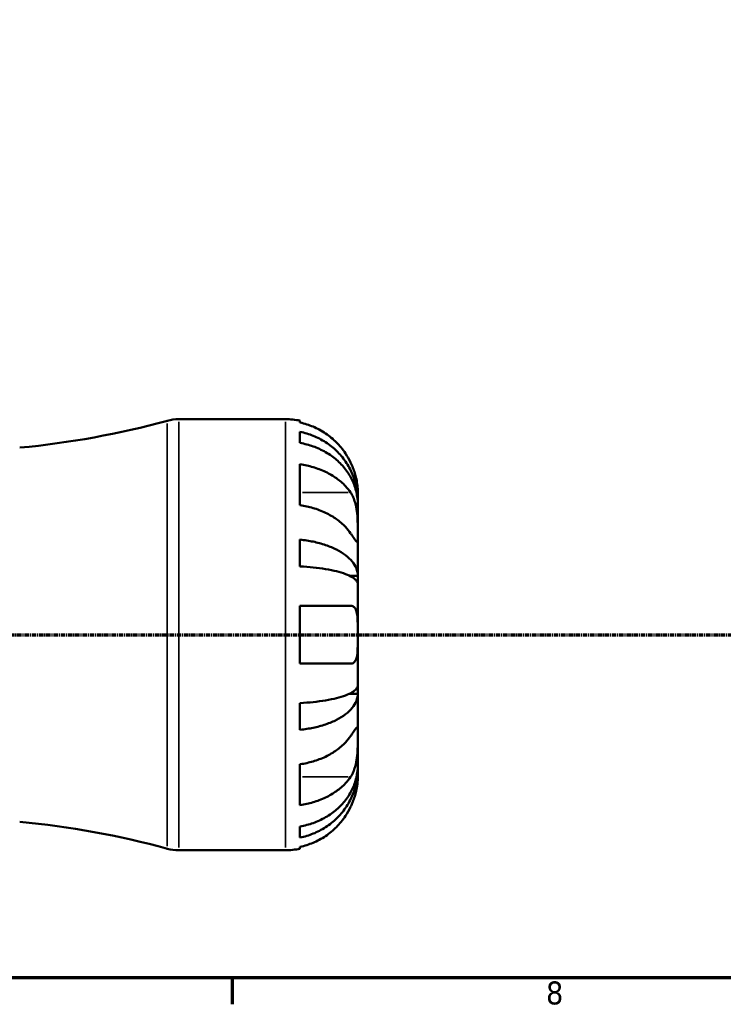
# Model space of a CAD drawing. Header units: millimetres. Extents: x 0 to 902, y 0 to 824.
# Tile 4 of 11: x 467 to 544, y 17 to 124. Entities that reach past the tile are written whole.
import ezdxf

# ---------------------------------------------------------------- set-up
doc = ezdxf.new("R2010")
doc.units = ezdxf.units.MM
doc.linetypes.add('CHAIN', pattern=[0.7087, 0.4724, -0.0591, 0.1181, -0.0591])
for name, color, linetype, lineweight in [('Border (ISO)', 7, 'Continuous', 70), ('Section Line (ISO)', 7, 'CHAIN', 70), ('Visible (ISO)', 7, 'Continuous', 50), ('Visible Narrow (ISO)', 7, 'Continuous', 35)]:
    doc.layers.add(name, color=color, linetype=linetype, lineweight=lineweight)
doc.styles.add('Note Text (ISO)', font='tahoma.ttf')

# ---------------------------------------------------------------- blocks, each defined once
blk = doc.blocks.new('Borders Default Border')
at = {"layer": 'Border (ISO)'}
blk.add_line((490.58, 20), (490.58, 17.1), dxfattribs=at)
at = {"layer": 'Border (ISO)', "flags": 128}
blk.add_lwpolyline([(20, 20), (20, 574), (821, 574), (821, 20), (20, 20)], dxfattribs=at)
at = {"layer": 'Border (ISO)', "color": 232, "true_color": 0xca0064, "insert": (524.81, 17.04), "char_height": 2.5, "attachment_point": 7, "style": 'Note Text (ISO)'}
blk.add_mtext('8', dxfattribs=at)
blk = doc.blocks.new('2dTransSection0')
at = {"layer": 'Section Line (ISO)', "linetype": 'CHAIN'}
blk.add_line((197.6, 57.4), (711.2, 57.4), dxfattribs=at)

msp = doc.modelspace()

# ---------------------------------------------------------------- linework, layer by layer
at = {"layer": 'Visible (ISO)'}
for p, q in [((484.757, 80.901), (496.404, 80.901)), ((497.979, 80.742), (497.979, 80.528)), ((497.979, 79.52), (497.979, 78.312)), ((497.979, 75.982), (497.979, 71.527)), ((504.279, 72.021), (504.279, 73.026)), ((504.279, 72.021), (504.267, 72.021)), ((504.279, 71.638), (504.279, 72.021)), ((504.279, 68.45), (504.279, 71.638)), ((497.979, 67.771), (497.979, 64.855)), ((504.279, 63.839), (504.279, 68.45)), ((504.279, 63.839), (503.37, 63.839)), ((504.279, 62.915), (504.279, 63.839)), ((504.279, 57.401), (504.279, 62.915)), ((497.979, 60.551), (497.979, 54.251)), ((504.279, 51.887), (504.279, 57.401)), ((504.279, 50.963), (504.279, 51.887)), ((504.279, 50.963), (503.37, 50.963)), ((504.279, 46.352), (504.279, 50.963)), ((497.979, 49.947), (497.979, 47.031)), ((504.279, 43.164), (504.279, 46.352)), ((497.979, 43.275), (497.979, 38.82)), ((504.279, 42.781), (504.279, 43.164)), ((504.279, 42.781), (504.267, 42.781)), ((504.279, 41.776), (504.279, 42.781)), ((497.979, 36.49), (497.979, 35.282)), ((484.757, 33.901), (496.404, 33.901)), ((497.979, 34.274), (497.979, 34.06))]:
    msp.add_line(p, q, dxfattribs=at)
for centre, radius, start, end in [((458.489, 172.315), 94.939, 275.39874, 285.28588), ((484.757, 76.201), 4.7, 90, 105.28588), ((496.404, 73.026), 7.875, 78.46304, 90), ((458.489, -57.513), 94.939, 74.71412, 84.60126), ((484.757, 38.601), 4.7, 254.71412, 270), ((496.404, 41.776), 7.875, 270, 281.53696)]:
    msp.add_arc(centre, radius, start, end, dxfattribs=at)
for points, knots in [([(503.501, 76.176), (503.343, 76.509), (503.154, 76.846), (502.646, 77.612), (502.303, 78.026), (501.615, 78.719), (501.206, 79.062), (500.326, 79.653), (499.854, 79.902), (498.971, 80.27), (498.481, 80.425), (497.979, 80.528)], [3.89239507, 3.89239507, 3.89239507, 3.89239507, 3.99831093, 3.99831093, 4.14541915, 4.14541915, 4.2913159, 4.2913159, 4.43721264, 4.43721264, 4.57824766, 4.57824766, 4.57824766, 4.57824766]), ([(497.979, 79.52), (498.484, 79.42), (498.977, 79.269), (499.863, 78.913), (500.335, 78.673), (501.216, 78.103), (501.625, 77.772), (502.312, 77.105), (502.654, 76.708), (503.244, 75.852), (503.491, 75.393), (503.864, 74.52), (504.024, 74.024), (504.231, 73.011), (504.279, 72.494), (504.279, 72.021)], [0.1494024, 0.1494024, 0.1494024, 0.1494024, 0.2912498, 0.2912498, 0.4370651, 0.4370651, 0.5828803, 0.5828803, 0.7290354, 0.7290354, 0.8751905, 0.8751905, 1.0219149, 1.0219149, 1.1686392, 1.1686392, 1.1686392, 1.1686392]), ([(504.279, 71.638), (504.279, 72.059), (504.231, 72.52), (504.024, 73.421), (503.864, 73.862), (503.491, 74.64), (503.244, 75.048), (502.654, 75.809), (502.312, 76.163), (501.625, 76.756), (501.216, 77.051), (500.335, 77.559), (499.863, 77.772), (498.977, 78.089), (498.484, 78.223), (497.979, 78.312)], [3.5133937, 3.5133937, 3.5133937, 3.5133937, 3.6601181, 3.6601181, 3.8068425, 3.8068425, 3.9529976, 3.9529976, 4.0991526, 4.0991526, 4.2449679, 4.2449679, 4.3907831, 4.3907831, 4.5326305, 4.5326305, 4.5326305, 4.5326305]), ([(497.979, 75.982), (498.481, 75.909), (498.971, 75.799), (499.854, 75.539), (500.326, 75.363), (501.206, 74.945), (501.615, 74.703), (502.303, 74.213), (502.646, 73.92), (503.154, 73.378), (503.343, 73.14), (503.501, 72.904)], [0.14941001, 0.14941001, 0.14941001, 0.14941001, 0.29044502, 0.29044502, 0.43634177, 0.43634177, 0.58223851, 0.58223851, 0.72934673, 0.72934673, 0.83526259, 0.83526259, 0.83526259, 0.83526259]), ([(504.279, 73.026), (504.279, 73.026), (504.279, 73.049), (504.278, 73.143), (504.276, 73.217), (504.263, 73.487), (504.243, 73.729), (504.158, 74.24), (504.108, 74.477), (503.989, 74.914), (503.931, 75.105), (503.794, 75.494), (503.717, 75.692), (503.59, 75.985), (503.546, 76.081), (503.501, 76.176)], [-2.17667965, -2.17667965, -2.17667965, -2.17667965, -2.11086653, -2.11086653, -2.04055216, -2.04055216, -1.91738302, -1.91738302, -1.82942275, -1.82942275, -1.76558177, -1.76558177, -1.70117883, -1.70117883, -1.66961913, -1.66961913, -1.66961913, -1.66961913]), ([(503.501, 72.904), (503.559, 72.818), (503.614, 72.726), (503.75, 72.471), (503.826, 72.299), (503.961, 71.926), (504.019, 71.725), (504.134, 71.226), (504.18, 70.925), (504.252, 70.229), (504.267, 69.841), (504.281, 69.093), (504.279, 68.744), (504.279, 68.45)], [-0.50766593, -0.50766593, -0.50766593, -0.50766593, -0.46718991, -0.46718991, -0.40200215, -0.40200215, -0.33506637, -0.33506637, -0.24300458, -0.24300458, -0.12488859, -0.12488859, 0, 0, 0, 0]), ([(503.501, 68.45), (503.343, 68.685), (503.154, 68.923), (502.646, 69.465), (502.303, 69.758), (501.615, 70.248), (501.206, 70.49), (500.326, 70.908), (499.854, 71.084), (498.971, 71.344), (498.481, 71.454), (497.979, 71.527)], [3.89239507, 3.89239507, 3.89239507, 3.89239507, 3.99831093, 3.99831093, 4.14541915, 4.14541915, 4.2913159, 4.2913159, 4.43721264, 4.43721264, 4.57824766, 4.57824766, 4.57824766, 4.57824766]), ([(497.979, 67.771), (498.484, 67.718), (498.977, 67.639), (499.863, 67.453), (500.335, 67.327), (501.216, 67.028), (501.625, 66.854), (502.312, 66.505), (502.654, 66.296), (503.244, 65.848), (503.491, 65.607), (503.864, 65.15), (504.024, 64.89), (504.231, 64.359), (504.279, 64.087), (504.279, 63.839)], [0.1494024, 0.1494024, 0.1494024, 0.1494024, 0.2912498, 0.2912498, 0.4370651, 0.4370651, 0.5828803, 0.5828803, 0.7290354, 0.7290354, 0.8751905, 0.8751905, 1.0219149, 1.0219149, 1.1686392, 1.1686392, 1.1686392, 1.1686392]), ([(504.279, 68.45), (504.279, 68.294), (504.279, 68.155), (504.278, 67.907), (504.276, 67.801), (504.264, 67.603), (504.249, 67.538), (504.184, 67.519), (504.137, 67.557), (504.019, 67.698), (503.961, 67.777), (503.826, 67.969), (503.751, 68.08), (503.614, 68.281), (503.559, 68.363), (503.501, 68.45)], [0, 0, 0, 0, 0.06608139, 0.06608139, 0.13667451, 0.13667451, 0.23873403, 0.23873403, 0.33457773, 0.33457773, 0.40157847, 0.40157847, 0.46685307, 0.46685307, 0.50745344, 0.50745344, 0.50745344, 0.50745344]), ([(504.279, 62.915), (504.279, 63.038), (504.231, 63.172), (504.024, 63.434), (503.864, 63.562), (503.491, 63.788), (503.244, 63.906), (502.654, 64.128), (502.312, 64.23), (501.625, 64.403), (501.216, 64.488), (500.335, 64.636), (499.863, 64.698), (498.977, 64.79), (498.484, 64.829), (497.979, 64.855)], [3.5133937, 3.5133937, 3.5133937, 3.5133937, 3.6601181, 3.6601181, 3.8068425, 3.8068425, 3.9529976, 3.9529976, 4.0991526, 4.0991526, 4.2449679, 4.2449679, 4.3907831, 4.3907831, 4.5326305, 4.5326305, 4.5326305, 4.5326305]), ([(497.979, 60.551), (498.481, 60.551), (498.971, 60.551), (499.854, 60.551), (500.326, 60.551), (501.206, 60.551), (501.615, 60.551), (502.303, 60.551), (502.646, 60.551), (503.154, 60.551), (503.343, 60.551), (503.501, 60.551)], [0.14941001, 0.14941001, 0.14941001, 0.14941001, 0.29044502, 0.29044502, 0.43634177, 0.43634177, 0.58223851, 0.58223851, 0.72934673, 0.72934673, 0.83526259, 0.83526259, 0.83526259, 0.83526259]), ([(503.501, 60.551), (503.507, 60.551), (503.513, 60.551), (503.598, 60.549), (503.672, 60.533), (503.799, 60.477), (503.853, 60.439), (503.961, 60.332), (504.012, 60.258), (504.13, 60.012), (504.18, 59.813), (504.252, 59.295), (504.267, 58.97), (504.281, 58.229), (504.279, 57.818), (504.279, 57.401)], [-0.51072287, -0.51072287, -0.51072287, -0.51072287, -0.50653573, -0.50653573, -0.4498196, -0.4498196, -0.40070764, -0.40070764, -0.34173664, -0.34173664, -0.24159774, -0.24159774, -0.12498377, -0.12498377, 0, 0, 0, 0]), ([(504.279, 57.401), (504.279, 57.15), (504.279, 56.901), (504.277, 56.39), (504.275, 56.132), (504.253, 55.536), (504.225, 55.223), (504.127, 54.796), (504.074, 54.654), (503.96, 54.47), (503.909, 54.412), (503.799, 54.325), (503.741, 54.295), (503.623, 54.259), (503.564, 54.251), (503.501, 54.251)], [0, 0, 0, 0, 0.07514839, 0.07514839, 0.15775683, 0.15775683, 0.27887104, 0.27887104, 0.36056434, 0.36056434, 0.41315921, 0.41315921, 0.46174689, 0.46174689, 0.50485698, 0.50485698, 0.50485698, 0.50485698]), ([(503.501, 54.251), (503.343, 54.251), (503.154, 54.251), (502.646, 54.251), (502.303, 54.251), (501.615, 54.251), (501.206, 54.251), (500.326, 54.251), (499.854, 54.251), (498.971, 54.251), (498.481, 54.251), (497.979, 54.251)], [3.89239507, 3.89239507, 3.89239507, 3.89239507, 3.99831093, 3.99831093, 4.14541915, 4.14541915, 4.2913159, 4.2913159, 4.43721264, 4.43721264, 4.57824766, 4.57824766, 4.57824766, 4.57824766]), ([(497.979, 49.947), (498.484, 49.973), (498.977, 50.012), (499.863, 50.104), (500.335, 50.166), (501.216, 50.314), (501.625, 50.399), (502.312, 50.572), (502.654, 50.674), (503.244, 50.896), (503.491, 51.014), (503.864, 51.24), (504.024, 51.368), (504.231, 51.63), (504.279, 51.764), (504.279, 51.887)], [0.1494024, 0.1494024, 0.1494024, 0.1494024, 0.2912498, 0.2912498, 0.4370651, 0.4370651, 0.5828803, 0.5828803, 0.7290354, 0.7290354, 0.8751905, 0.8751905, 1.0219149, 1.0219149, 1.1686392, 1.1686392, 1.1686392, 1.1686392]), ([(504.279, 50.963), (504.279, 50.714), (504.231, 50.443), (504.024, 49.912), (503.864, 49.652), (503.491, 49.194), (503.244, 48.954), (502.654, 48.506), (502.312, 48.297), (501.625, 47.948), (501.216, 47.774), (500.335, 47.475), (499.863, 47.349), (498.977, 47.163), (498.484, 47.084), (497.979, 47.031)], [3.5133937, 3.5133937, 3.5133937, 3.5133937, 3.6601181, 3.6601181, 3.8068425, 3.8068425, 3.9529976, 3.9529976, 4.0991526, 4.0991526, 4.2449679, 4.2449679, 4.3907831, 4.3907831, 4.5326305, 4.5326305, 4.5326305, 4.5326305]), ([(503.501, 46.352), (503.559, 46.439), (503.614, 46.521), (503.75, 46.722), (503.826, 46.833), (503.961, 47.025), (504.019, 47.103), (504.134, 47.241), (504.18, 47.28), (504.252, 47.267), (504.267, 47.188), (504.281, 46.88), (504.279, 46.647), (504.279, 46.352)], [-0.50766593, -0.50766593, -0.50766593, -0.50766593, -0.46718991, -0.46718991, -0.40200215, -0.40200215, -0.33506637, -0.33506637, -0.24300458, -0.24300458, -0.12488859, -0.12488859, 0, 0, 0, 0]), ([(497.979, 43.275), (498.481, 43.348), (498.971, 43.458), (499.854, 43.718), (500.326, 43.893), (501.206, 44.312), (501.615, 44.554), (502.303, 45.044), (502.646, 45.337), (503.154, 45.879), (503.343, 46.117), (503.501, 46.352)], [0.14941001, 0.14941001, 0.14941001, 0.14941001, 0.29044502, 0.29044502, 0.43634177, 0.43634177, 0.58223851, 0.58223851, 0.72934673, 0.72934673, 0.83526259, 0.83526259, 0.83526259, 0.83526259]), ([(504.279, 46.352), (504.279, 46.197), (504.279, 46.025), (504.278, 45.643), (504.276, 45.432), (504.264, 44.892), (504.249, 44.557), (504.184, 43.902), (504.137, 43.588), (504.019, 43.077), (503.961, 42.876), (503.826, 42.503), (503.751, 42.332), (503.614, 42.076), (503.559, 41.984), (503.501, 41.898)], [0, 0, 0, 0, 0.06608139, 0.06608139, 0.13667451, 0.13667451, 0.23873403, 0.23873403, 0.33457773, 0.33457773, 0.40157847, 0.40157847, 0.46685307, 0.46685307, 0.50745344, 0.50745344, 0.50745344, 0.50745344]), ([(497.979, 36.49), (498.484, 36.579), (498.977, 36.713), (499.863, 37.03), (500.335, 37.243), (501.216, 37.751), (501.625, 38.046), (502.312, 38.639), (502.654, 38.993), (503.244, 39.754), (503.491, 40.162), (503.864, 40.94), (504.024, 41.381), (504.231, 42.282), (504.279, 42.743), (504.279, 43.164)], [0.1494024, 0.1494024, 0.1494024, 0.1494024, 0.2912498, 0.2912498, 0.4370651, 0.4370651, 0.5828803, 0.5828803, 0.7290354, 0.7290354, 0.8751905, 0.8751905, 1.0219149, 1.0219149, 1.1686392, 1.1686392, 1.1686392, 1.1686392]), ([(504.279, 42.781), (504.279, 42.308), (504.231, 41.791), (504.024, 40.778), (503.864, 40.282), (503.491, 39.409), (503.244, 38.95), (502.654, 38.094), (502.312, 37.697), (501.625, 37.03), (501.216, 36.699), (500.335, 36.128), (499.863, 35.889), (498.977, 35.533), (498.484, 35.382), (497.979, 35.282)], [3.5133937, 3.5133937, 3.5133937, 3.5133937, 3.6601181, 3.6601181, 3.8068425, 3.8068425, 3.9529976, 3.9529976, 4.0991526, 4.0991526, 4.2449679, 4.2449679, 4.3907831, 4.3907831, 4.5326305, 4.5326305, 4.5326305, 4.5326305]), ([(503.501, 41.898), (503.343, 41.662), (503.154, 41.424), (502.646, 40.882), (502.303, 40.589), (501.615, 40.099), (501.206, 39.857), (500.326, 39.439), (499.854, 39.263), (498.971, 39.003), (498.481, 38.893), (497.979, 38.82)], [3.89239507, 3.89239507, 3.89239507, 3.89239507, 3.99831093, 3.99831093, 4.14541915, 4.14541915, 4.2913159, 4.2913159, 4.43721264, 4.43721264, 4.57824766, 4.57824766, 4.57824766, 4.57824766]), ([(503.501, 38.626), (503.563, 38.757), (503.622, 38.889), (503.758, 39.215), (503.831, 39.407), (503.962, 39.796), (504.019, 39.991), (504.134, 40.44), (504.18, 40.682), (504.252, 41.165), (504.267, 41.383), (504.281, 41.693), (504.279, 41.776), (504.279, 41.776)], [-0.50816407, -0.50816407, -0.50816407, -0.50816407, -0.46460526, -0.46460526, -0.40154747, -0.40154747, -0.3356183, -0.3356183, -0.24286964, -0.24286964, -0.12490659, -0.12490659, 0, 0, 0, 0]), ([(497.979, 34.274), (498.481, 34.377), (498.971, 34.532), (499.854, 34.9), (500.326, 35.148), (501.206, 35.74), (501.615, 36.083), (502.303, 36.775), (502.646, 37.19), (503.154, 37.956), (503.343, 38.293), (503.501, 38.626)], [0.14941001, 0.14941001, 0.14941001, 0.14941001, 0.29044502, 0.29044502, 0.43634177, 0.43634177, 0.58223851, 0.58223851, 0.72934673, 0.72934673, 0.83526259, 0.83526259, 0.83526259, 0.83526259])]:
    msp.add_open_spline(points, degree=3, knots=knots, dxfattribs=at)
at = {"layer": 'Visible Narrow (ISO)'}
for p, q in [((484.757, 80.612), (484.757, 34.19)), ((496.404, 34.19), (496.404, 80.612)), ((483.518, 34.355), (483.518, 80.447)), ((503.225, 72.904), (498.255, 72.904)), ((503.225, 41.898), (498.255, 41.898))]:
    msp.add_line(p, q, dxfattribs=at)

# ---------------------------------------------------------------- block references
msp.add_blockref('Borders Default Border', (0, 0))
at = {"layer": 'Section Line (ISO)'}
msp.add_blockref('2dTransSection0', (0, 0), dxfattribs=at)

doc.saveas('drawing.dxf')
